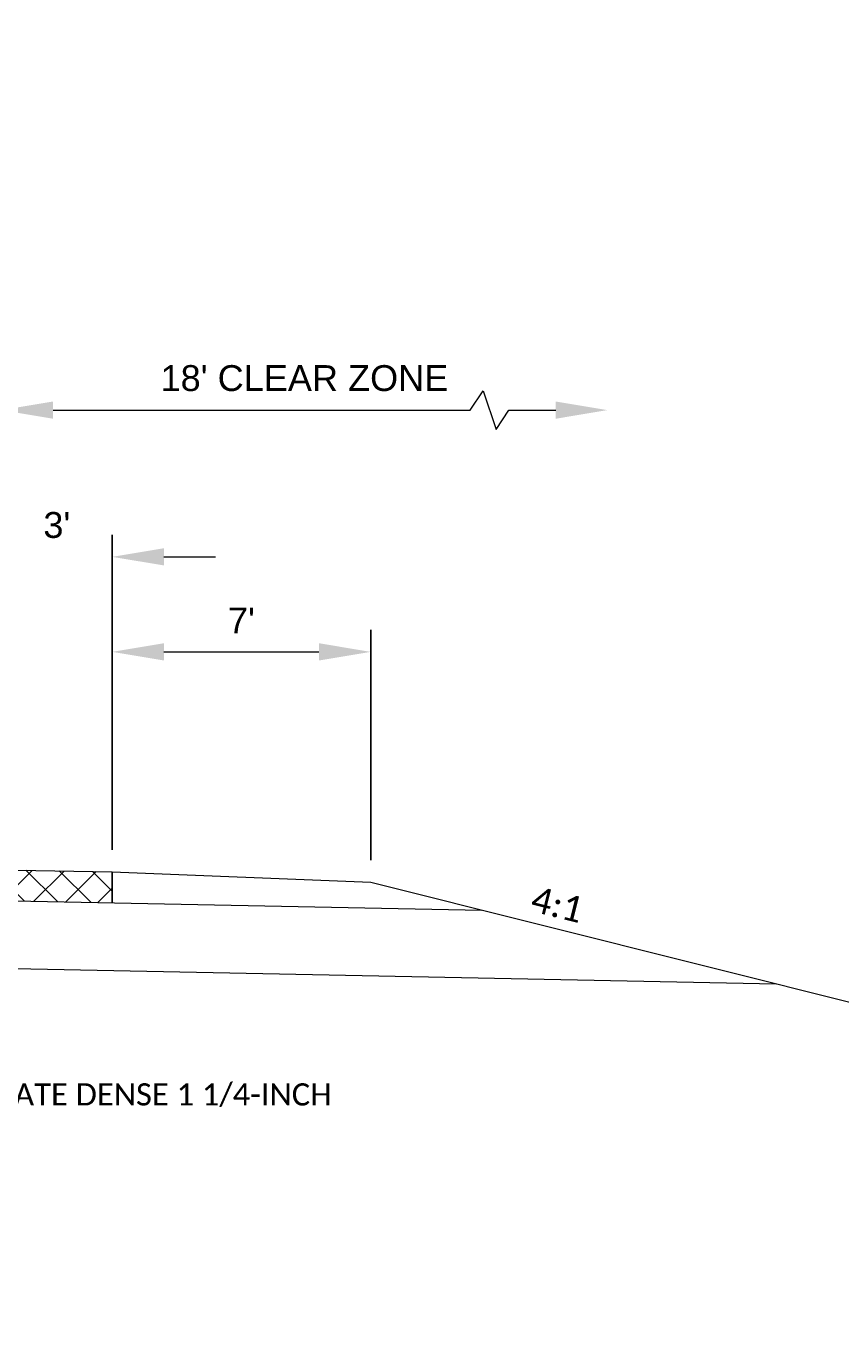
# Model space of a CAD drawing. Extents: x 3480 to 4622, y 4336 to 4703.
# Tile 3 of 33: x 3589 to 3611, y 4429 to 4465. Entities that reach past the tile are written whole.
import ezdxf
from ezdxf import colors
from ezdxf.entities.mleader import LeaderData, LeaderLine
from ezdxf.math import Vec2, Vec3

# ---------------------------------------------------------------- set-up
doc = ezdxf.new("R2010")
doc.units = 0
doc.header["$MEASUREMENT"] = 0
doc.layers.get('Defpoints').update_dxf_attribs({"lineweight": 25})
doc.layers.add('E_MISC_TYPS', color=252, linetype='Continuous', lineweight=25)
doc.layers.add('P_MISC_TYPS', color=7, linetype='Continuous', lineweight=25)
doc.styles.add('ArialRegular', font='arial.ttf')
doc.styles.add('CalibriLight', font='calibril.ttf')
doc.dimstyles.new('070-LANE & SHLD PAPERSPACE', dxfattribs={"dimtxt": 0.07, "dimasz": 0.14, "dimexe": 0.06, "dimexo": 0.06, "dimgap": 0.05, "dimtad": 1, "dimdec": 0, "dimzin": 0, "dimdsep": 46, "dimtxsty": 'ArialRegular', "dimcen": -1, "dimse1": 1, "dimse2": 1, "dimclrd": 256, "dimclre": 256, "dimclrt": 256, "dimaunit": 1, "dimadec": 3, "dimazin": 2, "dimtfac": 1, "dimtdec": 0, "dimtofl": 0, "dimtmove": 0, "dimatfit": 3, "dimfxl": 1, "dimtolj": 1, "dimtzin": 0, "dimlwd": 5, "dimlwe": -1, "dimarcsym": 0})

# ---------------------------------------------------------------- blocks, each defined once
blk = doc.blocks.new('*D177')
at = {"layer": 'Defpoints', "color": 0, "transparency": 16777216}
for p in [(3591.261, 4450.526), (3588.261, 4442.054), (3591.261, 4441.994)]:
    blk.add_point(p, dxfattribs=at)
at = {"layer": 'P_MISC_TYPS', "transparency": 16777216}
for p, q in [((3588.261, 4442.654), (3588.261, 4451.126)), ((3591.261, 4442.594), (3591.261, 4451.126))]:
    blk.add_line(p, q, dxfattribs=at)
at = {"layer": 'P_MISC_TYPS', "lineweight": 5, "transparency": 16777216}
for p, q in [((3586.861, 4450.526), (3585.461, 4450.526)), ((3592.661, 4450.526), (3594.061, 4450.526))]:
    blk.add_line(p, q, dxfattribs=at)
at = {"layer": 'P_MISC_TYPS', "transparency": 16777216}
for points in [[(3586.861, 4450.759), (3586.861, 4450.293), (3588.261, 4450.526)], [(3592.661, 4450.759), (3592.661, 4450.293), (3591.261, 4450.526)]]:
    blk.add_solid(points, dxfattribs=at)
at = {"layer": 'P_MISC_TYPS', "transparency": 16777216, "insert": (3589.761, 4451.384), "char_height": 0.7, "attachment_point": 5, "style": 'ArialRegular'}
blk.add_mtext("\\A1;3'", dxfattribs=at)
blk = doc.blocks.new('*D178')
at = {"layer": 'Defpoints', "color": 0, "transparency": 16777216}
for p in [(3598.261, 4447.953), (3591.261, 4441.994), (3598.261, 4441.714)]:
    blk.add_point(p, dxfattribs=at)
at = {"layer": 'P_MISC_TYPS', "transparency": 16777216}
for p, q in [((3591.261, 4442.594), (3591.261, 4448.553)), ((3598.261, 4442.314), (3598.261, 4448.553))]:
    blk.add_line(p, q, dxfattribs=at)
at = {"layer": 'P_MISC_TYPS', "lineweight": 5, "transparency": 16777216}
blk.add_line((3592.661, 4447.953), (3596.861, 4447.953), dxfattribs=at)
at = {"layer": 'P_MISC_TYPS', "transparency": 16777216}
for points in [[(3592.661, 4448.187), (3592.661, 4447.72), (3591.261, 4447.953)], [(3596.861, 4448.187), (3596.861, 4447.72), (3598.261, 4447.953)]]:
    blk.add_solid(points, dxfattribs=at)
at = {"layer": 'P_MISC_TYPS', "transparency": 16777216, "insert": (3594.761, 4448.803), "char_height": 0.7, "attachment_point": 5, "style": 'ArialRegular'}
blk.add_mtext("\\A1;7'", dxfattribs=at)
blk = doc.blocks.new('*D179')
at = {"layer": 'Defpoints', "color": 0, "transparency": 16777216}
for p in [(3604.672, 4454.499), (3588.261, 4445.643), (3604.672, 4445.452)]:
    blk.add_point(p, dxfattribs=at)
at = {"layer": 'P_MISC_TYPS', "transparency": 16777216}
blk.add_line((3588.261, 4446.243), (3588.261, 4455.099), dxfattribs=at)
at = {"layer": 'P_MISC_TYPS', "lineweight": 5, "transparency": 16777216}
for p, q in [((3600.957, 4454.499), (3601.307, 4455.024)), ((3601.307, 4455.024), (3601.657, 4453.974)), ((3589.661, 4454.499), (3600.957, 4454.499)), ((3601.657, 4453.974), (3602.007, 4454.499)), ((3602.007, 4454.499), (3603.272, 4454.499))]:
    blk.add_line(p, q, dxfattribs=at)
at = {"layer": 'P_MISC_TYPS', "transparency": 16777216}
for points in [[(3589.661, 4454.732), (3589.661, 4454.265), (3588.261, 4454.499)], [(3603.272, 4454.732), (3603.272, 4454.265), (3604.672, 4454.499)]]:
    blk.add_solid(points, dxfattribs=at)
at = {"layer": 'P_MISC_TYPS', "transparency": 16777216, "insert": (3596.467, 4455.361), "char_height": 0.7, "attachment_point": 5, "style": 'ArialRegular'}
blk.add_mtext("\\A1;18' CLEAR ZONE", dxfattribs=at)

msp = doc.modelspace()

# ---------------------------------------------------------------- hatches: boundary and pattern name
at = {"layer": 'E_MISC_TYPS'}
h = msp.add_hatch(dxfattribs=at)
h.set_pattern_fill('ANSI37', color=256, scale=5, angle=90)
h.paths.add_polyline_path([(3557.261, 4442.174), (3557.261, 4442.674), (3523.261, 4441.994), (3523.261, 4441.161), (3557.261, 4441.841)])
h.paths.add_polyline_path([(3557.261, 4442.674), (3557.261, 4442.174), (3557.261, 4441.841), (3591.261, 4441.161), (3591.261, 4441.994)])
h.paths.add_polyline_path([(3756.923, 4603.943), (3752.311, 4603.943), (3752.311, 4601.455), (3756.923, 4601.455)])

# ---------------------------------------------------------------- linework, layer by layer
at = {"layer": 'E_MISC_TYPS', "lineweight": 20}
for p, q in [((3557.261, 4442.674), (3591.261, 4441.994)), ((3557.261, 4441.841), (3601.276, 4440.96)), ((3591.261, 4441.994), (3598.261, 4441.714)), ((3598.261, 4441.714), (3612.212, 4438.226)), ((3557.261, 4440.007), (3609.247, 4438.968))]:
    msp.add_line(p, q, dxfattribs=at)
at = {"layer": 'E_MISC_TYPS'}
msp.add_line((3591.261, 4441.994), (3591.261, 4441.161), dxfattribs=at)

# ---------------------------------------------------------------- texts
at = {"layer": 'P_MISC_TYPS', "insert": (3602.725, 4441.623), "char_height": 0.7, "width": 5.50631, "attachment_point": 1, "rotation": 345.9638, "style": 'CalibriLight'}
msp.add_mtext('4:1', dxfattribs=at)

# ---------------------------------------------------------------- dimensions: what is measured, and where the dimension line sits
at = {"layer": 'P_MISC_TYPS'}
dim = msp.add_linear_dim(base=(3604.672, 4454.499), p1=(3588.261, 4445.643), p2=(3604.672, 4445.452), text="18' CLEAR ZONE", dimstyle='070-LANE & SHLD PAPERSPACE', override={"dimpost": "'", "dimse1": 0}, dxfattribs=at)
dim.commit()
dim.dimension.update_dxf_attribs({"geometry": '*D179', "text_midpoint": (3596.467, 4455.361)})
for base, p1, p2, picture, middle in [((3591.261, 4450.526), (3588.261, 4442.054), (3591.261, 4441.994), '*D177', (3589.761, 4451.384)), ((3598.261, 4447.953), (3591.261, 4441.994), (3598.261, 4441.714), '*D178', (3594.761, 4448.803))]:
    dim = msp.add_linear_dim(base=base, p1=p1, p2=p2, dimstyle='070-LANE & SHLD PAPERSPACE', override={"dimpost": "'", "dimse1": 0, "dimse2": 0}, dxfattribs=at)
    dim.commit()
    dim.dimension.update_dxf_attribs({"geometry": picture, "text_midpoint": middle})

# ---------------------------------------------------------------- leaders
ml = msp.add_multileader_mtext('Standard', dxfattribs=at)
ml.set_content('\\A1;11 " BASE AGGREGATE DENSE 1 1/4-INCH', color=256, style='CalibriLight')
ml.set_leader_properties(color=256, linetype='ByLayer', lineweight=-1)
ml.build(insert=Vec2(0, 0))
ml.multileader.update_dxf_attribs({"dogleg_length": 0.06, "arrow_head_size": 0.6, "scale": 10})
ctx = ml.context
ctx.base_point, ctx.scale, ctx.char_height, ctx.arrow_head_size, ctx.landing_gap_size, ctx.plane_origin = Vec3(3581.137, 4435.91), 10, 0.6, 0.6, 0.3, Vec3(3576.819, 4433.362)
notes = []
notes.append((ctx, [(0, (1, 1, 0), (3580.537, 4435.91), (1, 0), 0.6, [(0, [(3578.457, 4440.387)], 0, [])])]))
ctx.mtext.insert, ctx.mtext.flow_direction = Vec3(3581.437, 4436.272), 5
for ctx, leaders in notes:
    for number, flags, end, landing, length, lines in leaders:
        leader = LeaderData()
        leader.index, (leader.has_last_leader_line, leader.has_dogleg_vector, leader.attachment_direction) = number, flags
        leader.last_leader_point, leader.dogleg_vector, leader.dogleg_length = Vec3(end), Vec3(landing), length
        for number, points, colour, breaks in lines:
            line = LeaderLine()
            line.index, line.vertices, line.color, line.breaks = number, Vec3.list(points), colors.encode_raw_color(colour), breaks
            leader.lines.append(line)
        ctx.leaders.append(leader)

doc.saveas('drawing.dxf')
